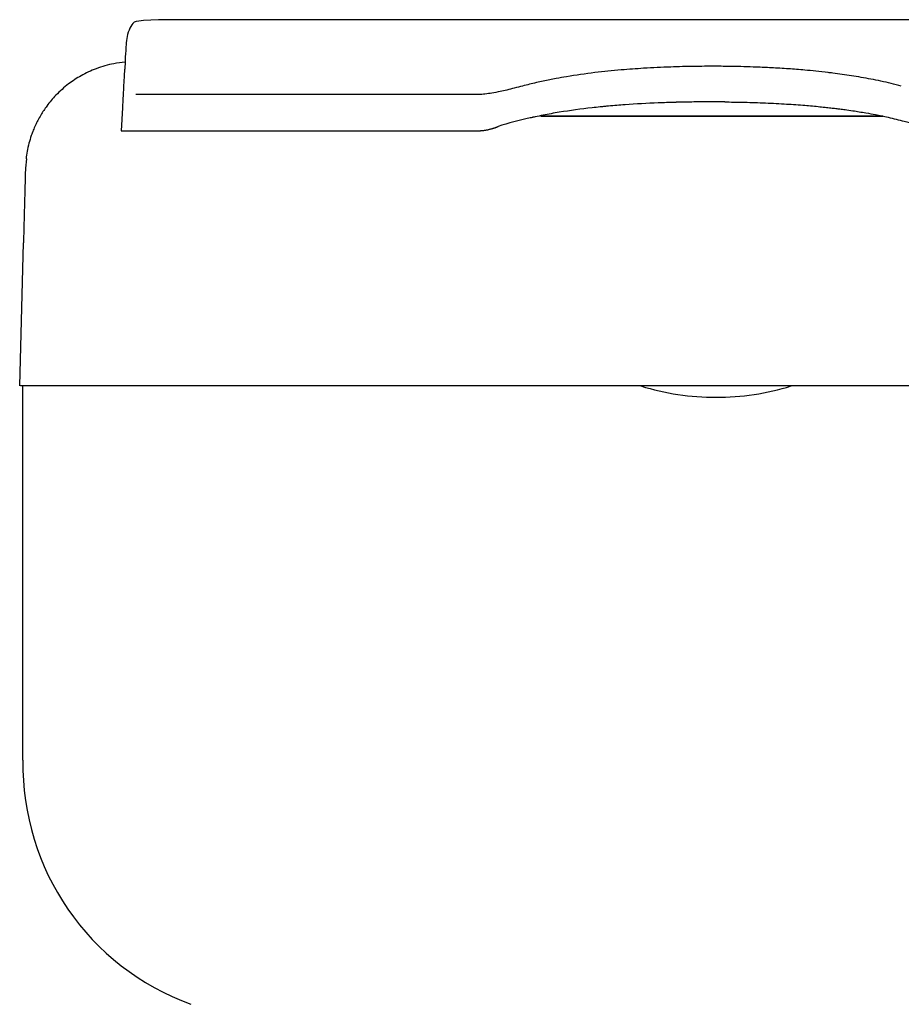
# Model space of a CAD drawing. Header units: millimetres. Extents: x 1036.651 to 1037.032, y 1038.316 to 1038.809.
# Tile 2 of 3: x 1036.651 to 1036.893, y 1038.539 to 1038.809. Entities that reach past the tile are written whole.
import ezdxf

# ---------------------------------------------------------------- set-up
doc = ezdxf.new("R2010")
doc.units = ezdxf.units.MM
doc.layers.add('SANINDUSA', color=3, linetype='Continuous')

msp = doc.modelspace()

# ---------------------------------------------------------------- linework, layer by layer
at = {"layer": 'SANINDUSA'}
for p, q in [((1036.679377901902, 1038.785224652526), (1036.679047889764, 1038.778927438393)), ((1036.794113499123, 1038.782921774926), (1036.887892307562, 1038.782921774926)), ((1036.811615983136, 1038.782934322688), (1036.807805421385, 1038.782934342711)), ((1036.815482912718, 1038.782934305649), (1036.811615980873, 1038.782934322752)), ((1036.819398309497, 1038.782934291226), (1036.815482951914, 1038.782934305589)), ((1036.827241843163, 1038.782934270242), (1036.823354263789, 1038.782934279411)), ((1036.831148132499, 1038.782934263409), (1036.827241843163, 1038.782934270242)), ((1036.835068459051, 1038.78293425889), (1036.831148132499, 1038.782934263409)), ((1036.838998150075, 1038.782934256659), (1036.835068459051, 1038.78293425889)), ((1036.842932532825, 1038.782934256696), (1036.838998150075, 1038.782934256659)), ((1036.846866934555, 1038.782934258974), (1036.842932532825, 1038.782934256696)), ((1036.854496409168, 1038.782934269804), (1036.850690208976, 1038.782934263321)), ((1036.858280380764, 1038.7829342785), (1036.854496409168, 1038.782934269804)), ((1036.862036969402, 1038.782934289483), (1036.858280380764, 1038.7829342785)), ((1036.865761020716, 1038.78293430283), (1036.862036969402, 1038.782934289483)), ((1036.681668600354, 1038.778930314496), (1036.682805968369, 1038.778931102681)), ((1036.653098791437, 1038.771250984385), (1036.652783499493, 1038.768685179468)), ((1036.651218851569, 1038.708933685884), (1036.652247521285, 1038.748216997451)), ((1036.652112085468, 1038.70086162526), (1036.652112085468, 1038.708933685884)), ((1036.653247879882, 1038.708933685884), (1036.652942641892, 1038.708933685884)), ((1036.656856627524, 1038.708933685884), (1036.656349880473, 1038.708933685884)), ((1036.679505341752, 1038.708933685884), (1036.678344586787, 1038.708933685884)), ((1036.688180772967, 1038.708933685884), (1036.68713313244, 1038.708933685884)), ((1036.690987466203, 1038.708933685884), (1036.69063456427, 1038.708933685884)), ((1036.729842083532, 1038.708933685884), (1036.728065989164, 1038.708933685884)), ((1036.742921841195, 1038.708933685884), (1036.741676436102, 1038.708933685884)), ((1036.791876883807, 1038.708933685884), (1036.790689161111, 1038.708933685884)), ((1036.797037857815, 1038.708933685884), (1036.795737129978, 1038.708933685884)), ((1036.886252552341, 1038.708933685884), (1036.884951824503, 1038.708933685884)), ((1036.891300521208, 1038.708933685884), (1036.890112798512, 1038.708933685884)), ((1036.652112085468, 1038.606303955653), (1036.652112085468, 1038.70086162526))]:
    msp.add_line(p, q, dxfattribs=at)
at = {"layer": 'SANINDUSA', "flags": 128}
for points in [[(1036.987055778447, 1038.809391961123), (1036.696862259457, 1038.809392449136), (1036.695511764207, 1038.809387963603), (1036.693667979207, 1038.809379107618), (1036.692019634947, 1038.809365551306), (1036.689264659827, 1038.809324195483), (1036.687152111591, 1038.809264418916), (1036.685161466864, 1038.809159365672), (1036.683897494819, 1038.809032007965), (1036.68313522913, 1038.808890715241), (1036.682555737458, 1038.808683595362), (1036.682247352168, 1038.808389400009), (1036.681965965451, 1038.808008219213), (1036.681692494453, 1038.807568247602), (1036.681430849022, 1038.807074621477), (1036.681185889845, 1038.806533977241), (1036.680971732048, 1038.805951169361), (1036.680799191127, 1038.805326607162), (1036.680687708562, 1038.804804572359), (1036.680593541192, 1038.804252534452), (1036.680513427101, 1038.803667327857), (1036.680444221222, 1038.803044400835), (1036.68038863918, 1038.802483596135), (1036.680344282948, 1038.801980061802), (1036.680305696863, 1038.801459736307), (1036.680271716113, 1038.80092081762), (1036.680225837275, 1038.800064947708), (1036.680178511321, 1038.799161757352), (1036.680128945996, 1038.79821586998), (1036.680103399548, 1038.797728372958), (1036.68009044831, 1038.797481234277), (1036.680090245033, 1038.797477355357), (1036.68009019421, 1038.797476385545), (1036.680090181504, 1038.797476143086), (1036.68009018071, 1038.797476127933), (1036.680090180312, 1038.797476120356), (1036.680090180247, 1038.797476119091), (1036.680090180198, 1038.797476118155), (1036.680028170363, 1038.796296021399), (1036.680009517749, 1038.796000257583), (1036.679998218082, 1038.795842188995), (1036.679992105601, 1038.795760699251), (1036.679990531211, 1038.795740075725), (1036.679990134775, 1038.795734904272), (1036.679990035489, 1038.795733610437), (1036.679990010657, 1038.795733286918), (1036.679990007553, 1038.795733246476), (1036.679990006, 1038.795733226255), (1036.679990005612, 1038.7957332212), (1036.679990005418, 1038.795733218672), (1036.679990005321, 1038.795733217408), (1036.679990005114, 1038.795733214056), (1036.679889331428, 1038.794012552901), (1036.67979070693, 1038.79238100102), (1036.679720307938, 1038.791236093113), (1036.679652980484, 1038.79014332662), (1036.679647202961, 1038.790048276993)], [(1036.679377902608, 1038.785224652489), (1036.679378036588, 1038.785227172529), (1036.679378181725, 1038.785229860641), (1036.679378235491, 1038.785230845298), (1036.679378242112, 1038.785230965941), (1036.679378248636, 1038.785231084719), (1036.679378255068, 1038.785231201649), (1036.679378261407, 1038.78523131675), (1036.679378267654, 1038.785231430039), (1036.679378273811, 1038.785231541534)], [(1036.807805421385, 1038.782934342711), (1036.80431632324, 1038.782934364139), (1036.804059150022, 1038.782934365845)], [(1036.823354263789, 1038.782934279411), (1036.821371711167, 1038.782934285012), (1036.819398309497, 1038.782934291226)], [(1036.850690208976, 1038.782934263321), (1036.848581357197, 1038.782934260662), (1036.846866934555, 1038.782934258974)], [(1036.869447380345, 1038.782934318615), (1036.868529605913, 1038.782934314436), (1036.867609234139, 1038.782934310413), (1036.866686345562, 1038.782934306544), (1036.865761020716, 1038.78293430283)]]:
    msp.add_lwpolyline(points, dxfattribs=at)
at = {"layer": 'SANINDUSA'}
for centre, radius, start, end in [((1036.842111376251, 1038.775828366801), 0.06999769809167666, 252.8759925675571, 270.0005805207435), ((1036.842112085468, 1038.775830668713), 0.06999999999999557, 270, 287.1237237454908), ((1036.722130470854, 1038.605152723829), 0.0700278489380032, 179.0580362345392, 249.966398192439)]:
    msp.add_arc(centre, radius, start, end, dxfattribs=at)
for points, knots in [([(1036.680101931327, 1038.79770035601), (1036.679074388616, 1038.797614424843), (1036.6763832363, 1038.797310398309), (1036.672292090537, 1038.796108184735), (1036.668142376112, 1038.794182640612), (1036.664413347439, 1038.791732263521), (1036.661259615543, 1038.788926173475), (1036.658778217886, 1038.785986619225), (1036.65720734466, 1038.78362760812), (1036.656210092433, 1038.781844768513), (1036.655505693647, 1038.780413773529), (1036.654893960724, 1038.778994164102), (1036.654268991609, 1038.77730834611), (1036.653689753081, 1038.775359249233), (1036.65322026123, 1038.773253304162), (1036.653056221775, 1038.771929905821), (1036.652973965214, 1038.771266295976)], [0.05197997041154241, 0.05197997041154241, 0.05197997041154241, 0.05197997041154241, 0.1180144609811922, 0.2256988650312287, 0.3233185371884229, 0.4104436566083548, 0.5108179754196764, 0.5927959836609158, 0.6564024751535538, 0.6921505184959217, 0.7237734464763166, 0.7583553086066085, 0.7972303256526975, 0.8573973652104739, 0.9284927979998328, 1, 1, 1, 1]), ([(1036.892911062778, 1038.791195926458), (1036.891976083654, 1038.791435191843), (1036.890127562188, 1038.791908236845), (1036.88735136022, 1038.792530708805), (1036.884617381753, 1038.793087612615), (1036.881925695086, 1038.793579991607), (1036.879279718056, 1038.794015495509), (1036.876681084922, 1038.794400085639), (1036.874539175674, 1038.794683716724), (1036.872145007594, 1038.79497931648), (1036.86958678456, 1038.795265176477), (1036.865978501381, 1038.795612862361), (1036.861917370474, 1038.795933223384), (1036.857501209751, 1038.796202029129), (1036.853403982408, 1038.796385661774), (1036.849777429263, 1038.796502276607), (1036.845958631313, 1038.796584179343), (1036.841437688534, 1038.796625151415), (1036.835857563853, 1038.796587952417), (1036.829361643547, 1038.796426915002), (1036.822681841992, 1038.796112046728), (1036.815734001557, 1038.795606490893), (1036.808670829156, 1038.794891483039), (1036.802735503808, 1038.794051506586), (1036.798647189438, 1038.793332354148), (1036.796500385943, 1038.792917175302), (1036.794689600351, 1038.792542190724), (1036.792844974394, 1038.792132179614), (1036.790966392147, 1038.791687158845), (1036.789709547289, 1038.791362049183), (1036.789073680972, 1038.791197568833)], [0, 0, 0, 0, 0.02854777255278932, 0.05644101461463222, 0.08368662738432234, 0.1102898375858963, 0.1362545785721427, 0.1615837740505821, 0.1862795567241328, 0.1985626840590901, 0.230828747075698, 0.2599606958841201, 0.3019756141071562, 0.3467426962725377, 0.385389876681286, 0.4179268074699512, 0.4491414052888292, 0.4930669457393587, 0.5452623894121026, 0.6062662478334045, 0.6762139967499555, 0.7343372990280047, 0.8042044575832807, 0.8793242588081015, 0.9074718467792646, 0.9250756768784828, 0.9431285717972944, 0.9616323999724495, 0.9805889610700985, 1, 1, 1, 1]), ([(1036.789073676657, 1038.791197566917), (1036.788321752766, 1038.790998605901), (1036.786884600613, 1038.790618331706), (1036.784833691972, 1038.790114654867), (1036.782786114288, 1038.78966096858), (1036.780787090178, 1038.789265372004), (1036.778881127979, 1038.788967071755), (1036.777726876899, 1038.788899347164), (1036.776657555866, 1038.788864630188)], [0, 0, 0, 0, 0.1903777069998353, 0.3638689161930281, 0.5204377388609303, 0.7069775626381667, 0.866825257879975, 1, 1, 1, 1]), ([(1036.679647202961, 1038.790048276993), (1036.67960506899, 1038.789559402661), (1036.679580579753, 1038.78909212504), (1036.679542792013, 1038.788371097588), (1036.679468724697, 1038.786957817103), (1036.679435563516, 1038.786325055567), (1036.679410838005, 1038.785853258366)], [0, 0, 0, 0, 0.07727679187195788, 0.2525422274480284, 0.4426834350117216, 1, 1, 1, 1]), ([(1036.776657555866, 1038.788864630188), (1036.77328451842, 1038.788864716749), (1036.766604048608, 1038.788864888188), (1036.757121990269, 1038.788865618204), (1036.748185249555, 1038.788866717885), (1036.73983022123, 1038.788868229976), (1036.732055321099, 1038.788870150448), (1036.724398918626, 1038.788872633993), (1036.716942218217, 1038.788875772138), (1036.709632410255, 1038.788879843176), (1036.703032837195, 1038.788883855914), (1036.697286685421, 1038.788888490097), (1036.692502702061, 1038.788893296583), (1036.688683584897, 1038.788898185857), (1036.68582910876, 1038.78890297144), (1036.684349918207, 1038.788906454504), (1036.683637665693, 1038.788908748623), (1036.683316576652, 1038.788910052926), (1036.683110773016, 1038.788911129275), (1036.683050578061, 1038.788911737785), (1036.683028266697, 1038.78891196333)], [0, 0, 0, 0, 0.06318184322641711, 0.1251348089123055, 0.1859432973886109, 0.2456809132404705, 0.3044130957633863, 0.3621992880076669, 0.4303663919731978, 0.4985764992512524, 0.5718937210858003, 0.6432683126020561, 0.71283427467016, 0.7837397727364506, 0.8528991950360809, 0.9204064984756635, 0.9427862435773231, 0.9649910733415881, 0.987023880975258, 1, 1, 1, 1]), ([(1036.837738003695, 1038.786841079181), (1036.836246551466, 1038.78682840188), (1036.834382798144, 1038.786801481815), (1036.832334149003, 1038.786756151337), (1036.831682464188, 1038.786740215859), (1036.831379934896, 1038.786732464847), (1036.831260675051, 1038.786729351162), (1036.831234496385, 1038.786728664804), (1036.831228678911, 1038.786728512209), (1036.831220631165, 1038.786728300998), (1036.831202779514, 1038.786727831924), (1036.831167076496, 1038.78672689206), (1036.831036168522, 1038.786723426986), (1036.829393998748, 1038.786679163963), (1036.824734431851, 1038.786522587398), (1036.818674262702, 1038.786189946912), (1036.813782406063, 1038.785792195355), (1036.811906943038, 1038.785616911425), (1036.811157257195, 1038.78554497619), (1036.810775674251, 1038.78550741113), (1036.809640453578, 1038.785392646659), (1036.805862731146, 1038.78499086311), (1036.800623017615, 1038.784283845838), (1036.795464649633, 1038.783356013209), (1036.793091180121, 1038.782868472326), (1036.792159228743, 1038.78266649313), (1036.791954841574, 1038.782621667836), (1036.791920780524, 1038.782614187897), (1036.791917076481, 1038.782613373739), (1036.791905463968, 1038.782610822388), (1036.79187643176, 1038.782604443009), (1036.791800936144, 1038.782587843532), (1036.791545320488, 1038.782531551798), (1036.788335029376, 1038.781820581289), (1036.785144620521, 1038.781044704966), (1036.78240105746, 1038.780087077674)], [0, 0, 0, 0, 0.1249999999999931, 0.1562499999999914, 0.1718749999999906, 0.1796874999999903, 0.1816406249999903, 0.1818847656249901, 0.1818847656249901, 0.18212890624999, 0.18212890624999, 0.1826171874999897, 0.1835937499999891, 0.187499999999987, 0.249999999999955, 0.374999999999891, 0.4374999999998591, 0.4531249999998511, 0.4531249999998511, 0.4687499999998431, 0.4687499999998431, 0.4999999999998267, 0.6249999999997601, 0.6874999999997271, 0.7187499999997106, 0.7265624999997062, 0.7275390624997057, 0.7275390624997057, 0.7280273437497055, 0.7280273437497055, 0.7285156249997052, 0.7304687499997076, 0.7343749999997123, 0.7499999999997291, 1, 1, 1, 1]), ([(1036.844544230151, 1038.78683849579), (1036.846118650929, 1038.786821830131), (1036.849576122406, 1038.786785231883), (1036.854990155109, 1038.786608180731), (1036.860545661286, 1038.786338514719), (1036.86561630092, 1038.785992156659), (1036.869354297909, 1038.785663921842), (1036.871913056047, 1038.785402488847), (1036.873521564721, 1038.785224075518), (1036.874860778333, 1038.785065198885), (1036.876150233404, 1038.78490372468), (1036.877698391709, 1038.784698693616), (1036.879494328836, 1038.784441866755), (1036.881408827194, 1038.784144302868), (1036.88349027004, 1038.783793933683), (1036.886125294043, 1038.783308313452), (1036.88963565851, 1038.782572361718), (1036.894044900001, 1038.781507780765), (1036.897224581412, 1038.78051750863), (1036.898961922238, 1038.779976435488)], [0, 0, 0, 0, 0.0837953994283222, 0.1840170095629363, 0.2887498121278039, 0.38102981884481, 0.456574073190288, 0.4907356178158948, 0.5199277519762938, 0.5441525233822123, 0.5638635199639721, 0.5905553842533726, 0.6292446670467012, 0.6628770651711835, 0.6969291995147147, 0.7459377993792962, 0.8112590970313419, 0.8968741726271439, 1, 1, 1, 1]), ([(1036.804059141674, 1038.782934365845), (1036.804059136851, 1038.782934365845), (1036.804059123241, 1038.782934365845), (1036.80405896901, 1038.782934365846), (1036.804058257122, 1038.782934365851), (1036.804056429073, 1038.782934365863), (1036.804050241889, 1038.782934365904), (1036.804035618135, 1038.782934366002), (1036.803986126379, 1038.782934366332), (1036.803869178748, 1038.782934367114), (1036.803617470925, 1038.782934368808), (1036.803114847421, 1038.782934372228), (1036.80239935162, 1038.78293437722), (1036.801545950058, 1038.78293438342), (1036.800698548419, 1038.782934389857), (1036.799623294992, 1038.782934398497), (1036.79740450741, 1038.782934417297), (1036.795542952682, 1038.782934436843), (1036.794171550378, 1038.782934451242)], [0, 0, 0, 0, 1.40350239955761e-06, 3.961621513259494e-06, 4.489152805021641e-05, 0.0002086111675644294, 0.0005360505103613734, 0.00184580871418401, 0.004465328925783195, 0.01494345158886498, 0.03589980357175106, 0.07781218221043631, 0.1616307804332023, 0.2454367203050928, 0.3292313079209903, 0.4130252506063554, 0.5675772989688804, 1, 1, 1, 1]), ([(1036.887831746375, 1038.782934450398), (1036.887636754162, 1038.782934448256), (1036.886888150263, 1038.782934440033), (1036.885551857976, 1038.782934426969), (1036.883826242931, 1038.782934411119), (1036.882070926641, 1038.782934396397), (1036.880299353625, 1038.782934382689), (1036.878522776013, 1038.782934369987), (1036.876743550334, 1038.782934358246), (1036.873748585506, 1038.782934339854), (1036.871293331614, 1038.78293432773), (1036.869447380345, 1038.782934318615)], [0, 0, 0, 0, 0.03444245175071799, 0.1322296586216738, 0.2300147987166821, 0.3278206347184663, 0.4256602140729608, 0.5221542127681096, 0.6171691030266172, 0.7121734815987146, 1, 1, 1, 1]), ([(1036.780955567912, 1038.779574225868), (1036.781008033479, 1038.779590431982), (1036.781129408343, 1038.779627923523), (1036.781321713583, 1038.77969256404), (1036.78152998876, 1038.779766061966), (1036.781721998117, 1038.779837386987), (1036.781894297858, 1038.779902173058), (1036.782051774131, 1038.779962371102), (1036.782216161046, 1038.780025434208), (1036.782337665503, 1038.780065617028), (1036.782400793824, 1038.780086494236)], [0, 0, 0, 0, 0.1088587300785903, 0.251835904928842, 0.4065336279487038, 0.5503993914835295, 0.6607564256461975, 0.7688784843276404, 0.8799195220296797, 1, 1, 1, 1]), ([(1036.679047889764, 1038.778927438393), (1036.679048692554, 1038.778927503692), (1036.679050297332, 1038.778927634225), (1036.679063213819, 1038.778927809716), (1036.679087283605, 1038.778928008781), (1036.679128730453, 1038.778928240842), (1036.679194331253, 1038.778928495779), (1036.679277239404, 1038.778928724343), (1036.679348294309, 1038.778928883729), (1036.679383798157, 1038.778928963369)], [0, 0, 0, 0, 0.1112431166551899, 0.2223751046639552, 0.3333981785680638, 0.5001755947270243, 0.6667186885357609, 0.8334700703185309, 1, 1, 1, 1]), ([(1036.679383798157, 1038.778928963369), (1036.679409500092, 1038.778929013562), (1036.679460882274, 1038.778929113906), (1036.679548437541, 1038.778929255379), (1036.679659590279, 1038.778929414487), (1036.679800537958, 1038.778929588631), (1036.679978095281, 1038.778929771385), (1036.680172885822, 1038.77892993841), (1036.680318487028, 1038.778930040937), (1036.680391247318, 1038.778930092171)], [0, 0, 0, 0, 0.1111973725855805, 0.2223008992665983, 0.3333125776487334, 0.5000858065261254, 0.6666623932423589, 0.8334234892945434, 0.9999999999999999, 0.9999999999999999, 0.9999999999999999, 0.9999999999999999]), ([(1036.680391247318, 1038.778930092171), (1036.680391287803, 1038.778930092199), (1036.680561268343, 1038.778930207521), (1036.680932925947, 1038.778930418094), (1036.682017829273, 1038.778930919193), (1036.68397231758, 1038.778931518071), (1036.686755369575, 1038.778932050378), (1036.689377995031, 1038.778932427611), (1036.691537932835, 1038.778932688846), (1036.693890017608, 1038.77893293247), (1036.696149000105, 1038.778933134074), (1036.698246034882, 1038.778933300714), (1036.699871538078, 1038.778933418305), (1036.701290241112, 1038.778933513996), (1036.702475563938, 1038.778933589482), (1036.703687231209, 1038.778933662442), (1036.704518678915, 1038.778933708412), (1036.704934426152, 1038.778933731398)], [0, 0, 0, 0, 1.313753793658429e-05, 0.0551586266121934, 0.1101684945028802, 0.2744121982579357, 0.4378807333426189, 0.519350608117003, 0.6007102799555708, 0.6819537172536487, 0.7631368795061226, 0.8172243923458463, 0.8713027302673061, 0.9034745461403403, 0.9356470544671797, 0.9678217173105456, 1, 1, 1, 1]), ([(1036.704934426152, 1038.778933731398), (1036.705165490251, 1038.778933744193), (1036.705627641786, 1038.778933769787), (1036.706331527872, 1038.778933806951), (1036.707043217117, 1038.778933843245), (1036.707763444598, 1038.778933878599), (1036.708491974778, 1038.778933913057), (1036.709228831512, 1038.778933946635), (1036.709973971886, 1038.778933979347), (1036.711626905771, 1038.778934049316), (1036.714257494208, 1038.778934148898), (1036.71798286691, 1038.778934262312), (1036.721874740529, 1038.778934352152), (1036.725929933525, 1038.778934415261), (1036.730145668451, 1038.778934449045), (1036.734031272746, 1038.778934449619), (1036.737029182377, 1038.77893442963), (1036.73906265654, 1038.778934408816), (1036.740367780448, 1038.778934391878), (1036.741166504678, 1038.778934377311), (1036.741446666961, 1038.778934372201)], [0, 0, 0, 0, 0.02343857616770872, 0.04687951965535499, 0.0703231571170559, 0.09376981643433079, 0.1172198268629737, 0.1406735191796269, 0.164131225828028, 0.1875932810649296, 0.2951014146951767, 0.4027408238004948, 0.510528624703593, 0.6185174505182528, 0.7267291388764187, 0.8352186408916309, 0.9077150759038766, 0.9440193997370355, 0.9803641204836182, 1, 1, 1, 1]), ([(1036.719860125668, 1038.778934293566), (1036.721413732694, 1038.778934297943), (1036.724477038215, 1038.778934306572), (1036.727954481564, 1038.778934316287), (1036.729668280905, 1038.778934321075)], [0, 0, 0, 0, 0.5071668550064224, 1, 1, 1, 1]), ([(1036.741446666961, 1038.778934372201), (1036.74174123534, 1038.778934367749), (1036.742330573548, 1038.778934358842), (1036.743220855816, 1038.778934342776), (1036.74411618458, 1038.778934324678), (1036.745016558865, 1038.778934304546), (1036.745620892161, 1038.778934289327), (1036.745923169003, 1038.778934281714)], [0, 0, 0, 0, 0.199720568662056, 0.3995777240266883, 0.5995745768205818, 0.7997142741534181, 1, 1, 1, 1]), ([(1036.745923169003, 1038.778934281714), (1036.746093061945, 1038.778934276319), (1036.746432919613, 1038.778934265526), (1036.746774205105, 1038.778934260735), (1036.746944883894, 1038.77893425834)], [0, 0, 0, 0, 0.4998943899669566, 1, 1, 1, 1]), ([(1036.746944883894, 1038.77893425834), (1036.747297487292, 1038.778934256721), (1036.74800301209, 1038.778934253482), (1036.749069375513, 1038.778934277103), (1036.750142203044, 1038.778934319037), (1036.751222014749, 1038.778934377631), (1036.752404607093, 1038.778934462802), (1036.753692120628, 1038.778934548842), (1036.755088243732, 1038.778934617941), (1036.756496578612, 1038.778934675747), (1036.757790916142, 1038.778934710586), (1036.758966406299, 1038.778934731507), (1036.759669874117, 1038.778934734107), (1036.760021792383, 1038.778934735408)], [0, 0, 0, 0, 0.0833953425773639, 0.1668658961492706, 0.2504135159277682, 0.3340400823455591, 0.4177475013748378, 0.5237179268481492, 0.6298247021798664, 0.7364024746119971, 0.8431256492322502, 0.9215217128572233, 1, 1, 1, 1]), ([(1036.753049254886, 1038.778934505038), (1036.754879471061, 1038.778934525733), (1036.758372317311, 1038.778934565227), (1036.762269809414, 1038.778934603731), (1036.764298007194, 1038.778934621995), (1036.764562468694, 1038.778934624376)], [0, 0, 0, 0, 0.489081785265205, 0.9333801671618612, 1, 1, 1, 1]), ([(1036.760021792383, 1038.778934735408), (1036.760277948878, 1038.778934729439), (1036.761494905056, 1038.778934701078), (1036.763687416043, 1038.778934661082), (1036.766612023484, 1038.778934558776), (1036.769063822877, 1038.778934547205), (1036.771028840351, 1038.778934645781), (1036.77249479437, 1038.778934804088), (1036.773958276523, 1038.778935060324), (1036.774934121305, 1038.778935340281), (1036.775421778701, 1038.778935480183)], [0, 0, 0, 0, 0.05128882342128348, 0.2436645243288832, 0.435378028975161, 0.6258500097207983, 0.7202360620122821, 0.8145118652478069, 0.9073063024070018, 1, 1, 1, 1]), ([(1036.776712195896, 1038.778934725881), (1036.776747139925, 1038.778934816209), (1036.776817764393, 1038.778934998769), (1036.776929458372, 1038.778936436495), (1036.777044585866, 1038.778938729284), (1036.777161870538, 1038.778941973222), (1036.777279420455, 1038.77894615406), (1036.777432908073, 1038.778952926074), (1036.777618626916, 1038.778963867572), (1036.777842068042, 1038.77898073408), (1036.777999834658, 1038.778994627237), (1036.778079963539, 1038.779001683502)], [0, 0, 0, 0, 0.0806802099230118, 0.1630606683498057, 0.2467337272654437, 0.3311763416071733, 0.415808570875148, 0.5000440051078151, 0.6645114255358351, 0.82960702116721, 1, 1, 1, 1]), ([(1036.778079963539, 1038.779001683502), (1036.77819976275, 1038.779014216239), (1036.778440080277, 1038.779039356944), (1036.778799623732, 1038.779088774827), (1036.779159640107, 1038.779146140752), (1036.77939860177, 1038.779191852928), (1036.779518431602, 1038.779214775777)], [0, 0, 0, 0, 0.2492510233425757, 0.4999981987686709, 0.7492688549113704, 1, 1, 1, 1]), ([(1036.779518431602, 1038.779214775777), (1036.779637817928, 1038.779239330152), (1036.779877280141, 1038.779288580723), (1036.78023621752, 1038.779374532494), (1036.780596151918, 1038.779468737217), (1036.780835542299, 1038.779538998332), (1036.780955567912, 1038.779574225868)], [0, 0, 0, 0, 0.2478612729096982, 0.4971541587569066, 0.7478830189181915, 1, 1, 1, 1]), ([(1036.652783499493, 1038.768685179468), (1036.652783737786, 1038.768694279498), (1036.652782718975, 1038.768655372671), (1036.652779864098, 1038.768546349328), (1036.65277981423, 1038.768544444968), (1036.652779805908, 1038.768544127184), (1036.652779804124, 1038.768544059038), (1036.652779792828, 1038.768543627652), (1036.652779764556, 1038.768542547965), (1036.652779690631, 1038.768539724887), (1036.652779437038, 1038.768530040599), (1036.652778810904, 1038.768506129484), (1036.65277732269, 1038.768449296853), (1036.652773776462, 1038.768313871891), (1036.652764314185, 1038.76795252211), (1036.652743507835, 1038.767157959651), (1036.652717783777, 1038.766175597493), (1036.652702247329, 1038.765582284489), (1036.652701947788, 1038.765570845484), (1036.652701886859, 1038.765568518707), (1036.652701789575, 1038.765564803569), (1036.65270164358, 1038.765559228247), (1036.652701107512, 1038.765538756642), (1036.652699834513, 1038.765490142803), (1036.652697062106, 1038.765384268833), (1036.652691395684, 1038.76516787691), (1036.652679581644, 1038.764716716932), (1036.652639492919, 1038.763185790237), (1036.652594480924, 1038.76146685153), (1036.652554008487, 1038.759921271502)], [0, 0, 0, 0, 0.2499999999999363, 0.2539062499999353, 0.2543945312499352, 0.2543945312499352, 0.2546386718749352, 0.2546386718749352, 0.2548828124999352, 0.2558593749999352, 0.2578124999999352, 0.2656249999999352, 0.2812499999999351, 0.3124999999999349, 0.3749999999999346, 0.4999999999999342, 0.6249999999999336, 0.6269531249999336, 0.6269531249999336, 0.6274414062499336, 0.6274414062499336, 0.6279296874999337, 0.6289062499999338, 0.6328124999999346, 0.640624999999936, 0.6562499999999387, 0.6874999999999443, 0.7499999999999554, 1, 1, 1, 1]), ([(1036.652554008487, 1038.759921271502), (1036.652544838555, 1038.759571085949), (1036.652531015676, 1038.759043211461), (1036.652517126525, 1038.75851280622), (1036.652512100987, 1038.758320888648), (1036.652511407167, 1038.758294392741), (1036.652511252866, 1038.758288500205), (1036.652511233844, 1038.758287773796), (1036.652511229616, 1038.758287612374), (1036.652511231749, 1038.758287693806), (1036.652511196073, 1038.75828633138), (1036.652511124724, 1038.758283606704), (1036.652510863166, 1038.758273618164), (1036.652510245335, 1038.758250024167), (1036.652508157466, 1038.758170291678), (1036.652500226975, 1038.75786743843), (1036.652480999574, 1038.757133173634), (1036.652419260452, 1038.754775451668), (1036.652368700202, 1038.752844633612), (1036.652334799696, 1038.751550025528), (1036.652330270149, 1038.751377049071), (1036.652329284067, 1038.75133939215), (1036.652329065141, 1038.751331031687), (1036.652328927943, 1038.751325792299), (1036.652328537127, 1038.751310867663), (1036.652327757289, 1038.75128108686), (1036.65232491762, 1038.751172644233), (1036.652314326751, 1038.750768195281), (1036.652290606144, 1038.749862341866), (1036.652263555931, 1038.748829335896), (1036.65225101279, 1038.748350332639), (1036.652248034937, 1038.748236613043), (1036.65224753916, 1038.748217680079), (1036.652247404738, 1038.7482125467), (1036.65224736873, 1038.74821117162), (1036.652247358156, 1038.748210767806), (1036.652247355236, 1038.748210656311), (1036.652247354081, 1038.748210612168), (1036.652247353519, 1038.748210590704), (1036.652247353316, 1038.748210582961), (1036.652247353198, 1038.748210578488), (1036.652247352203, 1038.748210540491), (1036.652247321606, 1038.748209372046), (1036.652247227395, 1038.748205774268), (1036.65224735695, 1038.748210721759), (1036.652247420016, 1038.748213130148), (1036.652247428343, 1038.748213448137), (1036.652247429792, 1038.74821350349), (1036.652247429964, 1038.748213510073), (1036.652247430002, 1038.748213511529), (1036.652247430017, 1038.748213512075), (1036.652247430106, 1038.748213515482), (1036.652247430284, 1038.74821352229), (1036.652247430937, 1038.748213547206), (1036.652247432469, 1038.748213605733), (1036.652247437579, 1038.748213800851), (1036.652247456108, 1038.74821450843), (1036.652247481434, 1038.748215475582), (1036.65224750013, 1038.748216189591), (1036.652247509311, 1038.748216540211), (1036.652247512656, 1038.748216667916), (1036.652247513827, 1038.748216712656), (1036.65224751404, 1038.748216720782), (1036.652247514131, 1038.748216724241), (1036.652247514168, 1038.748216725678), (1036.652247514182, 1038.748216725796), (1036.652247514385, 1038.748216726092), (1036.652247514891, 1038.748216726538), (1036.6522475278, 1038.748216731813), (1036.652247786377, 1038.74821674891), (1036.652248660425, 1038.748216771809), (1036.652249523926, 1038.748216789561)], [0, 0, 0, 0, 0.1249999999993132, 0.1874999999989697, 0.1953124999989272, 0.1972656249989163, 0.1975097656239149, 0.1975402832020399, 0.1975402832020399, 0.197570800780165, 0.197570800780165, 0.1976318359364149, 0.1977539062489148, 0.1982421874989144, 0.1992187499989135, 0.2031249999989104, 0.218749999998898, 0.249999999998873, 0.374999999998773, 0.3906249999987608, 0.3945312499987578, 0.3950195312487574, 0.3950195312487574, 0.3955078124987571, 0.3955078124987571, 0.3964843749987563, 0.3984374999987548, 0.4062499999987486, 0.4374999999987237, 0.4999999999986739, 0.5624999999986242, 0.5781249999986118, 0.5859374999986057, 0.5898437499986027, 0.5917968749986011, 0.5922851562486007, 0.5925292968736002, 0.5926513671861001, 0.5926513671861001, 0.59271240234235, 0.59271240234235, 0.5927734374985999, 0.5937499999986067, 0.6249999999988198, 0.7499999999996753, 0.7812499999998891, 0.7890624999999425, 0.7900390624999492, 0.7901611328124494, 0.7901611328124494, 0.7902832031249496, 0.7902832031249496, 0.7905273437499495, 0.7910156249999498, 0.7929687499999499, 0.7968749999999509, 0.8124999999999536, 0.8749999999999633, 0.9374999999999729, 0.9687499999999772, 0.9843749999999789, 0.9863281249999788, 0.9873046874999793, 0.9877929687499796, 0.9877929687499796, 0.9879150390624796, 0.9879150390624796, 0.9880371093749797, 0.9882812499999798, 0.9921874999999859, 1, 1, 1, 1]), ([(1036.675831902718, 1038.708933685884), (1036.675248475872, 1038.708933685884), (1036.674012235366, 1038.708933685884), (1036.673658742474, 1038.708933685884), (1036.673175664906, 1038.708933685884), (1036.672699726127, 1038.708933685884), (1036.672231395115, 1038.708933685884), (1036.671762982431, 1038.708933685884), (1036.67130219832, 1038.708933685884), (1036.67084798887, 1038.708933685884), (1036.670393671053, 1038.708933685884), (1036.669947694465, 1038.708933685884), (1036.669508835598, 1038.708933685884), (1036.669069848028, 1038.708933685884), (1036.668637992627, 1038.708933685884), (1036.668214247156, 1038.708933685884), (1036.667790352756, 1038.708933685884), (1036.667373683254, 1038.708933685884), (1036.666964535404, 1038.708933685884), (1036.66616355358, 1038.708933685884), (1036.665340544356, 1038.708933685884), (1036.664600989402, 1038.708933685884), (1036.664222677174, 1038.708933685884), (1036.663851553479, 1038.708933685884), (1036.663487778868, 1038.708933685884), (1036.663123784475, 1038.708933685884), (1036.662767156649, 1038.708933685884), (1036.662420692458, 1038.708933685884), (1036.662074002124, 1038.708933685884), (1036.661733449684, 1038.708933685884), (1036.661400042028, 1038.708933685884), (1036.661066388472, 1038.708933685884), (1036.660739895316, 1038.708933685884), (1036.66042613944, 1038.708933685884), (1036.660112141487, 1038.708933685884), (1036.659801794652, 1038.708933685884), (1036.65949929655, 1038.708933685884), (1036.659196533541, 1038.708933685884), (1036.658901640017, 1038.708933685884), (1036.658619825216, 1038.708933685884), (1036.658337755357, 1038.708933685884), (1036.658058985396, 1038.708933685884), (1036.657788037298, 1038.708933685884), (1036.657516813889, 1038.708933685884), (1036.657253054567, 1038.708933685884), (1036.657004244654, 1038.708933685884), (1036.656954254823, 1038.708933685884), (1036.656905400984, 1038.708933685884), (1036.656856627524, 1038.708933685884)], [0, 0, 0, 0, 1, 1, 1, 2, 2, 2, 3, 3, 3, 4, 4, 4, 5, 5, 5, 6, 6, 6, 7, 7, 7, 8, 8, 8, 9, 9, 9, 10, 10, 10, 11, 11, 11, 12, 12, 12, 13, 13, 13, 14, 14, 14, 15, 15, 15, 16, 16, 16, 16]), ([(1036.720247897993, 1038.708933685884), (1036.719459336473, 1038.708933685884), (1036.718676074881, 1038.708933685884), (1036.717898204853, 1038.708933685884), (1036.716325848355, 1038.708933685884), (1036.714758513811, 1038.708933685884), (1036.713231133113, 1038.708933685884), (1036.711697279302, 1038.708933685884), (1036.710199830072, 1038.708933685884), (1036.708712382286, 1038.708933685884), (1036.707241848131, 1038.708933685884), (1036.705767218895, 1038.708933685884), (1036.704344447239, 1038.708933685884), (1036.703629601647, 1038.708933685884), (1036.702920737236, 1038.708933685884), (1036.70221781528, 1038.708933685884), (1036.70084786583, 1038.708933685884), (1036.69940101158, 1038.708933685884), (1036.698080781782, 1038.708933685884), (1036.696701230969, 1038.708933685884), (1036.695429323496, 1038.708933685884), (1036.694100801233, 1038.708933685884), (1036.693044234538, 1038.708933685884), (1036.692002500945, 1038.708933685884), (1036.690987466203, 1038.708933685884)], [0, 0, 0, 0, 1, 1, 1, 2, 2, 2, 3, 3, 3, 4, 4, 4, 5, 5, 5, 6, 6, 6, 7, 7, 7, 8, 8, 8, 8]), ([(1036.790689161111, 1038.708933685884), (1036.789222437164, 1038.708933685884), (1036.787764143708, 1038.708933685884), (1036.786310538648, 1038.708933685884), (1036.784288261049, 1038.708933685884), (1036.782394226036, 1038.708933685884), (1036.780392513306, 1038.708933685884), (1036.77940943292, 1038.708933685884), (1036.778429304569, 1038.708933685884), (1036.777451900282, 1038.708933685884), (1036.776473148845, 1038.708933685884), (1036.775497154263, 1038.708933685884), (1036.774524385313, 1038.708933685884), (1036.773550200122, 1038.708933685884), (1036.772578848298, 1038.708933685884), (1036.771610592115, 1038.708933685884), (1036.769715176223, 1038.708933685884), (1036.767695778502, 1038.708933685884), (1036.765826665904, 1038.708933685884), (1036.764867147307, 1038.708933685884), (1036.763910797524, 1038.708933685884), (1036.762957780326, 1038.708933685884), (1036.762003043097, 1038.708933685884), (1036.761051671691, 1038.708933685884), (1036.760105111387, 1038.708933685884), (1036.759156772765, 1038.708933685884), (1036.758211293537, 1038.708933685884), (1036.757269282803, 1038.708933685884), (1036.756325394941, 1038.708933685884), (1036.755385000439, 1038.708933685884), (1036.754450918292, 1038.708933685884), (1036.75351491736, 1038.708933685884), (1036.752580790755, 1038.708933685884), (1036.751650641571, 1038.708933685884), (1036.750718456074, 1038.708933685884), (1036.749790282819, 1038.708933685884), (1036.748869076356, 1038.708933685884), (1036.747945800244, 1038.708933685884), (1036.747024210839, 1038.708933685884), (1036.746106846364, 1038.708933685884), (1036.745189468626, 1038.708933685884), (1036.74427605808, 1038.708933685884), (1036.743371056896, 1038.708933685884), (1036.743220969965, 1038.708933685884), (1036.743071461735, 1038.708933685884), (1036.742921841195, 1038.708933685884)], [0, 0, 0, 0, 1, 1, 1, 2, 2, 2, 3, 3, 3, 4, 4, 4, 5, 5, 5, 6, 6, 6, 7, 7, 7, 8, 8, 8, 9, 9, 9, 10, 10, 10, 11, 11, 11, 12, 12, 12, 13, 13, 13, 14, 14, 14, 15, 15, 15, 15]), ([(1036.84099484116, 1038.708933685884), (1036.839970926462, 1038.708933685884), (1036.838947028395, 1038.708933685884), (1036.837923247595, 1038.708933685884), (1036.835873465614, 1038.708933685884), (1036.833830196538, 1038.708933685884), (1036.831782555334, 1038.708933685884), (1036.830759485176, 1038.708933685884), (1036.829736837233, 1038.708933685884), (1036.828714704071, 1038.708933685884), (1036.82667512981, 1038.708933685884), (1036.824621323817, 1038.708933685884), (1036.822587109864, 1038.708933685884), (1036.821566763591, 1038.708933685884), (1036.820547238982, 1038.708933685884), (1036.819528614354, 1038.708933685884), (1036.81752134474, 1038.708933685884), (1036.815424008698, 1038.708933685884), (1036.813425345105, 1038.708933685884), (1036.811366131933, 1038.708933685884), (1036.809393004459, 1038.708933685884), (1036.807344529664, 1038.708933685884), (1036.806332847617, 1038.708933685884), (1036.805322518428, 1038.708933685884), (1036.804314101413, 1038.708933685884), (1036.803544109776, 1038.708933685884), (1036.802775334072, 1038.708933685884), (1036.802007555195, 1038.708933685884)], [0, 0, 0, 0, 1, 1, 1, 2, 2, 2, 3, 3, 3, 4, 4, 4, 5, 5, 5, 6, 6, 6, 7, 7, 7, 8, 8, 8, 9, 9, 9, 9]), ([(1036.879982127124, 1038.708933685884), (1036.879214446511, 1038.708933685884), (1036.878445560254, 1038.708933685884), (1036.877675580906, 1038.708933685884), (1036.875694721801, 1038.708933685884), (1036.873600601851, 1038.708933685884), (1036.871607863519, 1038.708933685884), (1036.870594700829, 1038.708933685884), (1036.869580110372, 1038.708933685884), (1036.868564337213, 1038.708933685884), (1036.866525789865, 1038.708933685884), (1036.86450819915, 1038.708933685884), (1036.862461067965, 1038.708933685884), (1036.861442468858, 1038.708933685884), (1036.860422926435, 1038.708933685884), (1036.859402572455, 1038.708933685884), (1036.857360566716, 1038.708933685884), (1036.85532234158, 1038.708933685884), (1036.853274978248, 1038.708933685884), (1036.851233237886, 1038.708933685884), (1036.849182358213, 1038.708933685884), (1036.847137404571, 1038.708933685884), (1036.846113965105, 1038.708933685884), (1036.845090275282, 1038.708933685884), (1036.844066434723, 1038.708933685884), (1036.843042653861, 1038.708933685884), (1036.842018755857, 1038.708933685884), (1036.84099484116, 1038.708933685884)], [0, 0, 0, 0, 1, 1, 1, 2, 2, 2, 3, 3, 3, 4, 4, 4, 5, 5, 5, 6, 6, 6, 7, 7, 7, 8, 8, 8, 9, 9, 9, 9]), ([(1036.939067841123, 1038.708933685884), (1036.938917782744, 1038.708933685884), (1036.93876897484, 1038.708933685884), (1036.938618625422, 1038.708933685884), (1036.93771206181, 1038.708933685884), (1036.936798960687, 1038.708933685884), (1036.935882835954, 1038.708933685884), (1036.934966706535, 1038.708933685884), (1036.934045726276, 1038.708933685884), (1036.933120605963, 1038.708933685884), (1036.931255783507, 1038.708933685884), (1036.929436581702, 1038.708933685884), (1036.927538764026, 1038.708933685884), (1036.926603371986, 1038.708933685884), (1036.92566374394, 1038.708933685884), (1036.924720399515, 1038.708933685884), (1036.922844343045, 1038.708933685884), (1036.920937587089, 1038.708933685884), (1036.919031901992, 1038.708933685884), (1036.918079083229, 1038.708933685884), (1036.917122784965, 1038.708933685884), (1036.916163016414, 1038.708933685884), (1036.914248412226, 1038.708933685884), (1036.91231991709, 1038.708933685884), (1036.910379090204, 1038.708933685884), (1036.909410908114, 1038.708933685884), (1036.908439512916, 1038.708933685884), (1036.907465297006, 1038.708933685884), (1036.905582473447, 1038.708933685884), (1036.903502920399, 1038.708933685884), (1036.901597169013, 1038.708933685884), (1036.899579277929, 1038.708933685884), (1036.897717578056, 1038.708933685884), (1036.895679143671, 1038.708933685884), (1036.894689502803, 1038.708933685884), (1036.893697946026, 1038.708933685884), (1036.892702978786, 1038.708933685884), (1036.892236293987, 1038.708933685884), (1036.89176851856, 1038.708933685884), (1036.891300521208, 1038.708933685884)], [0, 0, 0, 0, 1, 1, 1, 2, 2, 2, 3, 3, 3, 4, 4, 4, 5, 5, 5, 6, 6, 6, 7, 7, 7, 8, 8, 8, 9, 9, 9, 10, 10, 10, 11, 11, 11, 12, 12, 12, 13, 13, 13, 13])]:
    msp.add_open_spline(points, degree=3, knots=knots, dxfattribs=at)
for points in [[(1036.679379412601, 1038.785253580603), (1036.679378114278, 1038.785228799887), (1036.679377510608, 1038.785217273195), (1036.679377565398, 1038.78521830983)], [(1036.679385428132, 1038.785368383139), (1036.679382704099, 1038.785316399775), (1036.67938071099, 1038.785278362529), (1036.679379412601, 1038.785253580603)], [(1036.679395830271, 1038.785566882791), (1036.679391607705, 1038.785486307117), (1036.679388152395, 1038.785420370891), (1036.679385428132, 1038.785368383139)], [(1036.679410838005, 1038.785853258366), (1036.679405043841, 1038.785742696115), (1036.679400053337, 1038.785647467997), (1036.679395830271, 1038.785566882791)], [(1036.844544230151, 1038.78683849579), (1036.839908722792, 1038.786854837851), (1036.838823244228, 1038.786850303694), (1036.837738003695, 1038.786841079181)], [(1036.775421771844, 1038.778934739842), (1036.775849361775, 1038.77893473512), (1036.776279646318, 1038.778934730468), (1036.776712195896, 1038.778934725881)], [(1036.651627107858, 1038.708933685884), (1036.651534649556, 1038.708933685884), (1036.651463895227, 1038.708933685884), (1036.651414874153, 1038.708933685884)], [(1036.651770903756, 1038.708933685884), (1036.651712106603, 1038.708933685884), (1036.651664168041, 1038.708933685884), (1036.651627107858, 1038.708933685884)], [(1036.652024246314, 1038.708933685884), (1036.651923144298, 1038.708933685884), (1036.651838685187, 1038.708933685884), (1036.651770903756, 1038.708933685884)], [(1036.652283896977, 1038.708933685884), (1036.652182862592, 1038.708933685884), (1036.652096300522, 1038.708933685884), (1036.652024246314, 1038.708933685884)], [(1036.652557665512, 1038.708933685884), (1036.652452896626, 1038.708933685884), (1036.65236162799, 1038.708933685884), (1036.652283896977, 1038.708933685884)], [(1036.652942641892, 1038.708933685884), (1036.652797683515, 1038.708933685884), (1036.652669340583, 1038.708933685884), (1036.652557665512, 1038.708933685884)], [(1036.653743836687, 1038.708933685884), (1036.65356104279, 1038.708933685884), (1036.653395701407, 1038.708933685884), (1036.653247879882, 1038.708933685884)], [(1036.654102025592, 1038.708933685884), (1036.653971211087, 1038.708933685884), (1036.653851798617, 1038.708933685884), (1036.653743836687, 1038.708933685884)], [(1036.654675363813, 1038.708933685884), (1036.654467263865, 1038.708933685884), (1036.654276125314, 1038.708933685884), (1036.654102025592, 1038.708933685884)], [(1036.655128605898, 1038.708933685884), (1036.654965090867, 1038.708933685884), (1036.654813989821, 1038.708933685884), (1036.654675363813, 1038.708933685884)], [(1036.655717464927, 1038.708933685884), (1036.655506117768, 1038.708933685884), (1036.655309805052, 1038.708933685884), (1036.655128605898, 1038.708933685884)], [(1036.656349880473, 1038.708933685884), (1036.656124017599, 1038.708933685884), (1036.655913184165, 1038.708933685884), (1036.655717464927, 1038.708933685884)], [(1036.676683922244, 1038.708933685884), (1036.676391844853, 1038.708933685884), (1036.676107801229, 1038.708933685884), (1036.675831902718, 1038.708933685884)], [(1036.678344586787, 1038.708933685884), (1036.677775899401, 1038.708933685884), (1036.677222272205, 1038.708933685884), (1036.676683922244, 1038.708933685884)], [(1036.681069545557, 1038.708933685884), (1036.680534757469, 1038.708933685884), (1036.680013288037, 1038.708933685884), (1036.679505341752, 1038.708933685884)], [(1036.682362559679, 1038.708933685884), (1036.681920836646, 1038.708933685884), (1036.681489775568, 1038.708933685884), (1036.681069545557, 1038.708933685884)], [(1036.683992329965, 1038.708933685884), (1036.683435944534, 1038.708933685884), (1036.682892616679, 1038.708933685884), (1036.682362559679, 1038.708933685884)], [(1036.685261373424, 1038.708933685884), (1036.684828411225, 1038.708933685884), (1036.684405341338, 1038.708933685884), (1036.683992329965, 1038.708933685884)], [(1036.68713313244, 1038.708933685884), (1036.686495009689, 1038.708933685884), (1036.685871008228, 1038.708933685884), (1036.685261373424, 1038.708933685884)], [(1036.69063456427, 1038.708933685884), (1036.689797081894, 1038.708933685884), (1036.688978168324, 1038.708933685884), (1036.688180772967, 1038.708933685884)], [(1036.720740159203, 1038.708933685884), (1036.720573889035, 1038.708933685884), (1036.720409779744, 1038.708933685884), (1036.720247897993, 1038.708933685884)], [(1036.723978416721, 1038.708933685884), (1036.72288484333, 1038.708933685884), (1036.721805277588, 1038.708933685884), (1036.720740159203, 1038.708933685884)], [(1036.725387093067, 1038.708933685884), (1036.724911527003, 1038.708933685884), (1036.724441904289, 1038.708933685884), (1036.723978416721, 1038.708933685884)], [(1036.728065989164, 1038.708933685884), (1036.727161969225, 1038.708933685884), (1036.726268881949, 1038.708933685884), (1036.725387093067, 1038.708933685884)], [(1036.732380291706, 1038.708933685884), (1036.731524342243, 1038.708933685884), (1036.730678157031, 1038.708933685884), (1036.729842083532, 1038.708933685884)], [(1036.734251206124, 1038.708933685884), (1036.733620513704, 1038.708933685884), (1036.732996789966, 1038.708933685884), (1036.732380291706, 1038.708933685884)], [(1036.736907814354, 1038.708933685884), (1036.736012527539, 1038.708933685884), (1036.735126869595, 1038.708933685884), (1036.734251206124, 1038.708933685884)], [(1036.738620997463, 1038.708933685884), (1036.738043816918, 1038.708933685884), (1036.73747267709, 1038.708933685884), (1036.736907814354, 1038.708933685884)], [(1036.741676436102, 1038.708933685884), (1036.740647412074, 1038.708933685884), (1036.739628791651, 1038.708933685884), (1036.738620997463, 1038.708933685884)], [(1036.795737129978, 1038.708933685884), (1036.794444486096, 1038.708933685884), (1036.793157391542, 1038.708933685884), (1036.791876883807, 1038.708933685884)], [(1036.80104533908, 1038.708933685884), (1036.799704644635, 1038.708933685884), (1036.798368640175, 1038.708933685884), (1036.797037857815, 1038.708933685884)], [(1036.802007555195, 1038.708933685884), (1036.801685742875, 1038.708933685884), (1036.80136496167, 1038.708933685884), (1036.80104533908, 1038.708933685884)], [(1036.880944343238, 1038.708933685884), (1036.880624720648, 1038.708933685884), (1036.880303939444, 1038.708933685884), (1036.879982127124, 1038.708933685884)], [(1036.884951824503, 1038.708933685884), (1036.883621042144, 1038.708933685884), (1036.882285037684, 1038.708933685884), (1036.880944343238, 1038.708933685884)], [(1036.890112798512, 1038.708933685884), (1036.888832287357, 1038.708933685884), (1036.887545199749, 1038.708933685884), (1036.886252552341, 1038.708933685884)]]:
    msp.add_open_spline(points, degree=3, dxfattribs=at)

doc.saveas('drawing.dxf')
